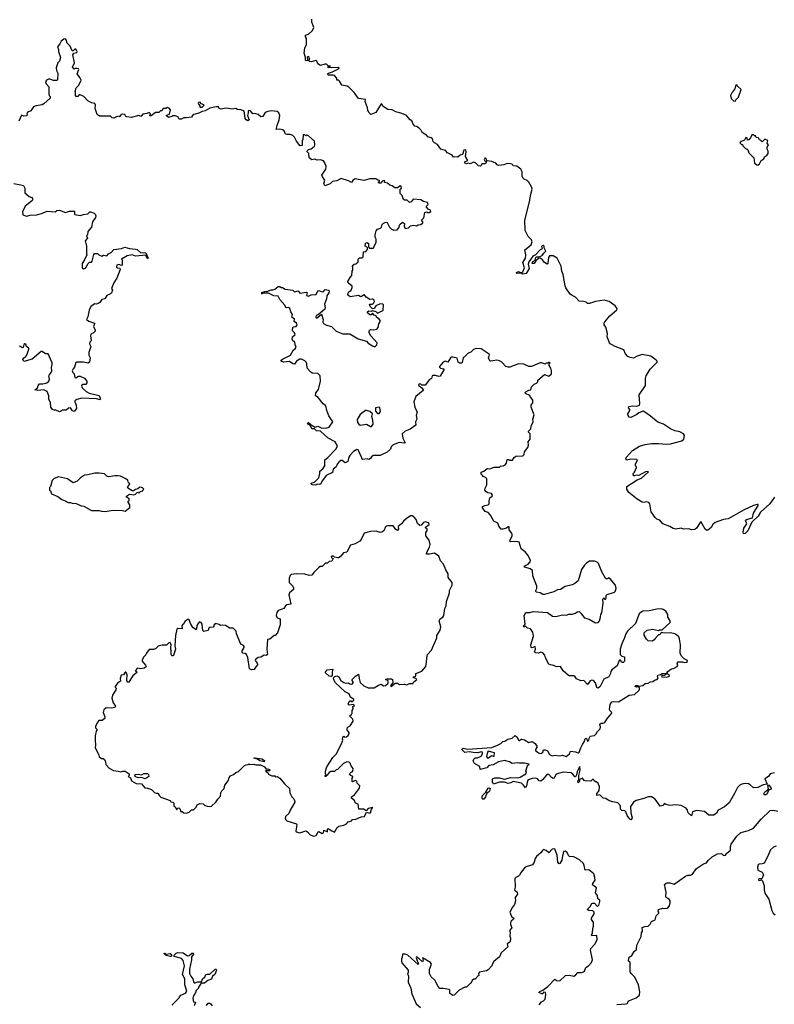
# Model space of a CAD drawing. Extents: x 2240384 to 2404287, y 351326 to 526670.
# Tile 82 of 256: x 2354625 to 2363354, y 371890 to 383272. Entities that reach past the tile are written whole.
import ezdxf

# ---------------------------------------------------------------- set-up
doc = ezdxf.new("R2010")
doc.units = 0

msp = doc.modelspace()

# ---------------------------------------------------------------- linework, layer by layer
at = {"layer": '0CON20XD'}
for points in [[(2360933, 380195), (2360912, 380325), (2360895, 380365), (2360887, 380425), (2360844, 380515), (2360795, 380544), (2360755, 380541), (2360741, 380525), (2360733, 380457), (2360725, 380448), (2360695, 380466), (2360669, 380499), (2360645, 380514), (2360625, 380510), (2360596, 380484), (2360577, 380455), (2360553, 380453), (2360561, 380479), (2360588, 380492), (2360597, 380523), (2360605, 380530), (2360635, 380530), (2360670, 380545), (2360687, 380575), (2360710, 380595), (2360690, 380635), (2360690, 380655), (2360682, 380662), (2360662, 380655), (2360670, 380625), (2360645, 380613), (2360588, 380552), (2360565, 380542), (2360513, 380475), (2360508, 380445), (2360517, 380395), (2360483, 380337), (2360445, 380329), (2360423, 380343), (2360375, 380338), (2360368, 380345), (2360371, 380349), (2360395, 380363), (2360418, 380348), (2360435, 380348), (2360444, 380356), (2360464, 380405), (2360446, 380465), (2360477, 380515), (2360478, 380555), (2360467, 380613), (2360541, 380669), (2360552, 380705), (2360545, 380728), (2360505, 380766), (2360472, 380835), (2360467, 380955), (2360524, 381165), (2360536, 381254), (2360552, 381315), (2360545, 381342), (2360513, 381395), (2360495, 381414), (2360460, 381430), (2360447, 381445), (2360439, 381465), (2360437, 381515), (2360421, 381545), (2360375, 381580), (2360335, 381582), (2360325, 381598), (2360305, 381608), (2360265, 381609), (2360226, 381594), (2360165, 381587), (2360148, 381595), (2360134, 381614), (2360085, 381633), (2360030, 381640), (2360025, 381660), (2360015, 381670), (2360005, 381670), (2359998, 381655), (2360005, 381640), (2360020, 381635), (2360018, 381615), (2360005, 381608), (2359970, 381605), (2359962, 381585), (2359955, 381581), (2359934, 381584), (2359898, 381618), (2359875, 381626), (2359835, 381608), (2359815, 381612), (2359795, 381608), (2359780, 381615), (2359772, 381625), (2359778, 381635), (2359810, 381645), (2359781, 381691), (2359790, 381745), (2359785, 381768), (2359762, 381765), (2359747, 381713), (2359720, 381705), (2359695, 381682), (2359685, 381688), (2359645, 381683), (2359626, 381706), (2359572, 381735), (2359551, 381761), (2359497, 381775), (2359459, 381829), (2359425, 381848), (2359408, 381865), (2359400, 381895), (2359385, 381907), (2359347, 381917), (2359335, 381932), (2359280, 381970), (2359265, 382000), (2359245, 382020), (2359217, 382037), (2359195, 382042), (2359178, 382065), (2359163, 382103), (2359142, 382115), (2359097, 382167), (2359033, 382193), (2358975, 382207), (2358935, 382229), (2358885, 382236), (2358830, 382270), (2358815, 382297), (2358805, 382298), (2358745, 382198), (2358688, 382178), (2358665, 382200), (2358652, 382225), (2358650, 382255), (2358623, 382325), (2358625, 382348), (2358545, 382363), (2358504, 382414), (2358495, 382430), (2358434, 382494), (2358415, 382504), (2358352, 382515), (2358325, 382562), (2358312, 382572), (2358292, 382572), (2358292, 382595), (2358265, 382628), (2358253, 382633), (2358195, 382633), (2358188, 382638), (2358186, 382645), (2358196, 382655), (2358245, 382669), (2358312, 382705), (2358322, 382715), (2358318, 382718), (2358195, 382714), (2358195, 382730), (2358220, 382735), (2358195, 382740), (2358175, 382760), (2358155, 382760), (2358105, 382742), (2358074, 382764), (2358062, 382792), (2358052, 382802), (2357997, 382787), (2357978, 382788), (2357970, 382795), (2357979, 382811), (2357979, 382825), (2357975, 382840), (2357965, 382848), (2357952, 382835), (2357958, 382802), (2357935, 382798), (2357930, 382805), (2357932, 382835), (2357916, 382885), (2357925, 382943), (2357944, 382985), (2357944, 383054), (2357932, 383075), (2357932, 383095), (2357965, 383107), (2358014, 383146), (2358027, 383183), (2358006, 383245), (2358003, 383277)], [(2358114, 378554), (2358165, 378551), (2358205, 378562), (2358248, 378625), (2358203, 378693), (2358178, 378755), (2358165, 378807), (2358135, 378833), (2358078, 378905), (2358048, 378925), (2358052, 378958), (2358082, 378998), (2358106, 379095), (2358100, 379155), (2358075, 379182), (2358008, 379188), (2357991, 379201), (2357950, 379245), (2357948, 379295), (2357938, 379315), (2357925, 379328), (2357885, 379348), (2357865, 379348), (2357828, 379325), (2357805, 379290), (2357783, 379293), (2357745, 379320), (2357675, 379312), (2357648, 379325), (2357648, 379335), (2357665, 379349), (2357756, 379395), (2357792, 379455), (2357813, 379467), (2357822, 379485), (2357810, 379515), (2357807, 379547), (2357785, 379560), (2357778, 379585), (2357780, 379605), (2357810, 379635), (2357804, 379654), (2357782, 379675), (2357780, 379695), (2357790, 379720), (2357825, 379727), (2357834, 379745), (2357826, 379766), (2357800, 379785), (2357805, 379810), (2357773, 379833), (2357780, 379865), (2357760, 379895), (2357752, 379932), (2357735, 379944), (2357715, 379943), (2357702, 379945), (2357691, 379971), (2357635, 380038), (2357616, 380076), (2357565, 380080), (2357505, 380111), (2357448, 380112), (2357432, 380108), (2357425, 380100), (2357425, 380120), (2357474, 380136), (2357485, 380132), (2357535, 380150), (2357555, 380150), (2357575, 380158), (2357615, 380187), (2357635, 380188), (2357648, 380178), (2357667, 380177), (2357695, 380158), (2357784, 380144), (2357805, 380128), (2357845, 380138), (2357865, 380110), (2357942, 380122), (2357950, 380115), (2357944, 380085), (2357965, 380076), (2357995, 380091), (2358046, 380094), (2358059, 380105), (2358073, 380137), (2358085, 380143), (2358125, 380127), (2358139, 380131), (2358158, 380152), (2358197, 380147), (2358207, 380137), (2358202, 380115), (2358178, 380082), (2358176, 380045), (2358152, 379985), (2358160, 379945), (2358156, 379925), (2358078, 379862), (2358055, 379853), (2358050, 379835), (2358055, 379826), (2358068, 379825), (2358115, 379868), (2358136, 379805), (2358133, 379775), (2358141, 379761), (2358175, 379742), (2358234, 379724), (2358244, 379714), (2358285, 379670), (2358365, 379641), (2358445, 379640), (2358542, 379585), (2358635, 379557), (2358655, 379533), (2358705, 379503), (2358735, 379492), (2358758, 379512), (2358760, 379535), (2358685, 379622), (2358669, 379655), (2358667, 379675), (2358685, 379690), (2358722, 379688), (2358758, 379695), (2358773, 379715), (2358779, 379755), (2358797, 379787), (2358786, 379806), (2358754, 379834), (2358748, 379848), (2358726, 379856), (2358705, 379878), (2358689, 379861), (2358675, 379862), (2358648, 379885), (2358648, 379895), (2358664, 379906), (2358695, 379902), (2358705, 379910), (2358745, 379900), (2358765, 379880), (2358820, 379905), (2358830, 379915), (2358834, 379975), (2358825, 379984), (2358795, 379986), (2358744, 379966), (2358726, 379934), (2358708, 379928), (2358678, 379955), (2358670, 379985), (2358703, 379983), (2358718, 379992), (2358730, 380015), (2358725, 380032), (2358705, 380040), (2358675, 380038), (2358633, 380065), (2358615, 380090), (2358602, 380088), (2358575, 380068), (2358565, 380072), (2358545, 380083), (2358447, 380067), (2358428, 380085), (2358420, 380095), (2358422, 380105), (2358432, 380125), (2358459, 380145), (2358473, 380175), (2358473, 380193), (2358430, 380225), (2358420, 380235), (2358420, 380245), (2358447, 380293), (2358468, 380315), (2358472, 380365), (2358480, 380375), (2358480, 380415), (2358473, 380427), (2358493, 380447), (2358515, 380450), (2358540, 380475), (2358540, 380505), (2358555, 380520), (2358585, 380520), (2358598, 380532), (2358602, 380588), (2358628, 380592), (2358650, 380615), (2358648, 380638), (2358620, 380655), (2358625, 380690), (2358645, 380698), (2358660, 380685), (2358660, 380645), (2358672, 380632), (2358715, 380630), (2358720, 380635), (2358720, 380645), (2358748, 380695), (2358748, 380735), (2358738, 380758), (2358738, 380785), (2358748, 380832), (2358765, 380852), (2358797, 380863), (2358810, 380875), (2358820, 380905), (2358835, 380920), (2358865, 380930), (2358877, 380927), (2358902, 380875), (2358925, 380852), (2358955, 380840), (2358990, 380845), (2359010, 380865), (2359022, 380905), (2359055, 380932), (2359077, 380917), (2359072, 380885), (2359085, 380860), (2359122, 380868), (2359145, 380890), (2359185, 380898), (2359215, 380888), (2359235, 380902), (2359266, 380904), (2359288, 380925), (2359287, 380937), (2359272, 380955), (2359299, 380981), (2359310, 381045), (2359335, 381050), (2359343, 381043), (2359363, 381043), (2359380, 381055), (2359379, 381069), (2359352, 381082), (2359330, 381105), (2359330, 381115), (2359352, 381135), (2359341, 381161), (2359295, 381172), (2359265, 381190), (2359175, 381198), (2359153, 381167), (2359135, 381158), (2359107, 381187), (2359075, 381188), (2359064, 381194), (2359050, 381240), (2359028, 381265), (2359028, 381312), (2359040, 381325), (2359038, 381348), (2359025, 381350), (2358995, 381330), (2358965, 381330), (2358935, 381350), (2358905, 381360), (2358881, 381381), (2358845, 381390), (2358848, 381405), (2358842, 381412), (2358820, 381405), (2358810, 381395), (2358808, 381382), (2358785, 381382), (2358770, 381395), (2358788, 381402), (2358788, 381415), (2358768, 381418), (2358745, 381432), (2358675, 381433), (2358605, 381413), (2358505, 381432), (2358480, 381415), (2358465, 381390), (2358430, 381410), (2358345, 381438), (2358295, 381411), (2358245, 381401), (2358215, 381374), (2358155, 381352), (2358142, 381375), (2358156, 381416), (2358127, 381455), (2358121, 381475), (2358168, 381545), (2358171, 381575), (2358155, 381618), (2358139, 381639), (2358105, 381653), (2358065, 381650), (2358035, 381662), (2358005, 381653), (2357972, 381675), (2357968, 381725), (2357950, 381745), (2357950, 381755), (2357965, 381770), (2357995, 381780), (2358035, 381810), (2358040, 381825), (2358037, 381867), (2357970, 381925), (2357945, 381938), (2357935, 381930), (2357925, 381940), (2357905, 381940), (2357900, 381885), (2357892, 381875), (2357892, 381818), (2357870, 381815), (2357828, 381868), (2357805, 381913), (2357784, 381934), (2357755, 381946), (2357714, 381944), (2357699, 381949), (2357686, 381986), (2357665, 382000), (2357635, 382006), (2357592, 382002), (2357602, 382048), (2357626, 382115), (2357633, 382165), (2357624, 382194), (2357605, 382210), (2357535, 382220), (2357495, 382212), (2357465, 382198), (2357436, 382154), (2357415, 382148), (2357385, 382177), (2357345, 382187), (2357323, 382183), (2357295, 382218), (2357275, 382222), (2357268, 382215), (2357270, 382195), (2357262, 382165), (2357278, 382115), (2357265, 382102), (2357245, 382113), (2357235, 382130), (2357226, 382195), (2357217, 382217), (2357185, 382232), (2357144, 382234), (2357125, 382247), (2357085, 382237), (2357015, 382250), (2356955, 382237), (2356931, 382245), (2356924, 382264), (2356900, 382265), (2356825, 382248), (2356771, 382219), (2356735, 382213), (2356697, 382193), (2356641, 382175), (2356626, 382165), (2356614, 382146), (2356555, 382137), (2356525, 382139), (2356495, 382123), (2356474, 382124), (2356464, 382134), (2356460, 382150), (2356425, 382160), (2356398, 382162), (2356385, 382152), (2356345, 382142), (2356320, 382165), (2356358, 382182), (2356369, 382229), (2356355, 382250), (2356335, 382257), (2356315, 382247), (2356284, 382246), (2356270, 382220), (2356255, 382217), (2356235, 382201), (2356195, 382198), (2356145, 382160), (2356132, 382162), (2356137, 382185), (2356125, 382199), (2356095, 382187), (2356048, 382182), (2356025, 382152), (2356005, 382163), (2355915, 382140), (2355865, 382149), (2355854, 382154), (2355841, 382175), (2355815, 382181), (2355801, 382175), (2355785, 382150), (2355777, 382157), (2355745, 382150), (2355713, 382133), (2355696, 382136), (2355675, 382156), (2355547, 382157), (2355520, 382175), (2355498, 382245), (2355502, 382285), (2355493, 382303), (2355455, 382312), (2355415, 382333), (2355368, 382385), (2355317, 382407), (2355310, 382405), (2355310, 382395), (2355297, 382383), (2355280, 382385), (2355270, 382395), (2355272, 382435), (2355268, 382445), (2355280, 382485), (2355309, 382515), (2355338, 382575), (2355322, 382605), (2355290, 382645), (2355310, 382695), (2355304, 382704), (2355285, 382709), (2355263, 382707), (2355255, 382700), (2355238, 382725), (2355258, 382775), (2355242, 382865), (2355253, 382887), (2355287, 382893), (2355290, 382905), (2355275, 382930), (2355265, 382932), (2355245, 382912), (2355231, 382911), (2355210, 382965), (2355173, 383003), (2355165, 383040), (2355155, 383050), (2355135, 383048), (2355104, 383026), (2355090, 382995), (2355062, 382958), (2355076, 382926), (2355076, 382905), (2355097, 382835), (2355087, 382793), (2355068, 382775), (2355048, 382715), (2355052, 382685), (2355068, 382655), (2355062, 382578), (2355055, 382570), (2355015, 382570), (2354975, 382584), (2354957, 382583), (2354935, 382573), (2354924, 382556), (2354930, 382530), (2354962, 382495), (2354963, 382415), (2354968, 382395), (2354977, 382385), (2354978, 382365), (2354905, 382298), (2354885, 382287), (2354815, 382278), (2354784, 382266), (2354755, 382218), (2354712, 382198), (2354710, 382185), (2354716, 382174)], [(2362905, 382330), (2362910, 382345), (2362938, 382375), (2362970, 382465), (2362930, 382505), (2362925, 382520), (2362910, 382515), (2362897, 382473), (2362880, 382455), (2362878, 382442), (2362863, 382427), (2362848, 382395), (2362855, 382360), (2362880, 382335), (2362905, 382330)], [(2356710, 382260), (2356735, 382261), (2356760, 382285), (2356722, 382302), (2356715, 382318), (2356692, 382315), (2356688, 382305), (2356710, 382275), (2356710, 382260)], [(2354716, 382174), (2354705, 382162), (2354675, 382158), (2354645, 382170), (2354615, 382100)], [(2363165, 381592), (2363183, 381607), (2363202, 381645), (2363232, 381665), (2363242, 381688), (2363266, 381704), (2363282, 381725), (2363282, 381752), (2363270, 381775), (2363272, 381798), (2363288, 381825), (2363270, 381845), (2363280, 381875), (2363245, 381890), (2363215, 381860), (2363195, 381880), (2363182, 381882), (2363170, 381905), (2363145, 381910), (2363138, 381928), (2363125, 381930), (2363115, 381940), (2363095, 381940), (2363080, 381905), (2363058, 381882), (2363045, 381880), (2363040, 381905), (2363025, 381910), (2363009, 381881), (2362970, 381865), (2362960, 381855), (2362960, 381845), (2362975, 381830), (2362985, 381830), (2362990, 381815), (2363025, 381780), (2363035, 381780), (2363048, 381768), (2363058, 381735), (2363118, 381675), (2363123, 381613), (2363153, 381593), (2363165, 381592)], [(2354558, 381378), (2354640, 381365), (2354668, 381355), (2354686, 381326), (2354685, 381270), (2354735, 381230), (2354765, 381218), (2354772, 381205), (2354772, 381188), (2354762, 381175), (2354688, 381115), (2354658, 381052), (2354662, 381015), (2354705, 381003), (2354745, 381012), (2354825, 381018), (2354877, 381033), (2354945, 381058), (2355035, 381052), (2355055, 381068), (2355085, 381070), (2355155, 381043), (2355202, 381058), (2355255, 381058), (2355260, 381055), (2355260, 381025), (2355265, 381020), (2355325, 381008), (2355365, 381022), (2355415, 381030), (2355435, 381050), (2355445, 381052), (2355487, 381037), (2355500, 381025), (2355508, 381005), (2355503, 380985), (2355467, 380935), (2355457, 380875), (2355412, 380825), (2355410, 380785), (2355400, 380775), (2355410, 380745), (2355383, 380715), (2355400, 380655), (2355398, 380565), (2355402, 380555), (2355377, 380495), (2355348, 380455), (2355350, 380405), (2355365, 380392), (2355385, 380400), (2355400, 380415), (2355415, 380450), (2355432, 380468), (2355455, 380470), (2355465, 380480), (2355483, 380557), (2355492, 380568), (2355525, 380570), (2355540, 380555), (2355575, 380538), (2355595, 380550), (2355635, 380542), (2355654, 380566), (2355685, 380582), (2355716, 380614), (2355805, 380627), (2355843, 380643), (2355895, 380626), (2355965, 380621), (2355984, 380614), (2356025, 380576), (2356055, 380582), (2356085, 380577), (2356110, 380515), (2356105, 380510), (2356095, 380520), (2356085, 380550), (2355965, 380538), (2355925, 380556), (2355867, 380543), (2355803, 380505), (2355810, 380495), (2355810, 380435), (2355805, 380430), (2355774, 380444), (2355751, 380435), (2355745, 380412), (2355755, 380402), (2355785, 380400), (2355788, 380385), (2355750, 380285), (2355715, 380230), (2355688, 380165), (2355698, 380145), (2355688, 380115), (2355675, 380102), (2355632, 380085), (2355610, 380045), (2355575, 380038), (2355553, 380005), (2355535, 379990), (2355515, 379983), (2355494, 379986), (2355475, 379977), (2355450, 379955), (2355428, 379915), (2355412, 379838), (2355400, 379805), (2355425, 379788), (2355490, 379765), (2355492, 379755), (2355480, 379725), (2355500, 379685), (2355499, 379671), (2355475, 379648), (2355460, 379645), (2355448, 379632), (2355444, 379616), (2355452, 379565), (2355450, 379555), (2355436, 379544), (2355434, 379526), (2355450, 379495), (2355426, 379424), (2355427, 379395), (2355440, 379365), (2355432, 379315), (2355415, 379302), (2355365, 379312), (2355285, 379313), (2355275, 379308), (2355259, 379255), (2355243, 379235), (2355232, 379215), (2355240, 379195), (2355257, 379177), (2355265, 379138), (2355275, 379133), (2355305, 379152), (2355325, 379152), (2355375, 379128), (2355402, 379095), (2355402, 379075), (2355390, 379055), (2355355, 379057), (2355343, 379047), (2355340, 379035), (2355347, 379015), (2355395, 378974), (2355428, 378955), (2355545, 378928), (2355562, 378885), (2355555, 378878), (2355515, 378889), (2355344, 378896), (2355285, 378882), (2355265, 378868), (2355262, 378855), (2355280, 378815), (2355283, 378777), (2355255, 378743), (2355235, 378750), (2355214, 378784), (2355189, 378781), (2355165, 378758), (2355121, 378759), (2355098, 378742), (2355085, 378739), (2355045, 378758), (2355025, 378758), (2355005, 378768), (2354987, 378795), (2354982, 378842), (2354963, 378885), (2354963, 378925), (2354942, 378975), (2354905, 378994), (2354835, 378986), (2354800, 378995), (2354833, 379017), (2354838, 379045), (2354855, 379063), (2354895, 379064), (2354940, 379075), (2354962, 379095), (2354970, 379115), (2354962, 379155), (2354967, 379163), (2354988, 379192), (2354996, 379214), (2354993, 379253), (2355003, 379285), (2355002, 379305), (2354955, 379410), (2354925, 379408), (2354885, 379438), (2354875, 379438), (2354771, 379349), (2354675, 379322), (2354662, 379345), (2354672, 379365), (2354695, 379380), (2354711, 379405), (2354732, 379465), (2354730, 379475), (2354706, 379496), (2354695, 379523), (2354685, 379526), (2354675, 379518), (2354665, 379482), (2354655, 379480), (2354636, 379496), (2354625, 379498)], [(2363355, 377751), (2363303, 377675), (2363195, 377579), (2363168, 377532), (2363093, 377465), (2363047, 377363), (2363015, 377334), (2362998, 377328), (2362994, 377344), (2363003, 377395), (2363037, 377445), (2363019, 377485), (2363032, 377495), (2363102, 377515), (2363112, 377568), (2363167, 377655), (2363167, 377667), (2363155, 377669), (2363112, 377655), (2363005, 377606), (2362819, 377501), (2362765, 377493), (2362669, 377461), (2362642, 377438), (2362625, 377401), (2362585, 377370), (2362575, 377368), (2362555, 377382), (2362505, 377470), (2362454, 377395), (2362435, 377380), (2362395, 377374), (2362365, 377386), (2362305, 377383), (2362275, 377396), (2362215, 377384), (2362185, 377390), (2362145, 377414), (2362065, 377444), (2362028, 377488), (2361995, 377498), (2361975, 377516), (2361930, 377585), (2361913, 377675), (2361901, 377691), (2361875, 377700), (2361845, 377691), (2361826, 377694), (2361769, 377729), (2361672, 377805), (2361647, 377845), (2361650, 377875), (2361766, 377955), (2361816, 377974), (2361900, 378045), (2361885, 378050), (2361865, 378046), (2361785, 378004), (2361755, 378008), (2361735, 377998), (2361725, 378000), (2361720, 378025), (2361738, 378042), (2361760, 378095), (2361760, 378105), (2361750, 378115), (2361750, 378135), (2361770, 378185), (2361765, 378190), (2361695, 378192), (2361645, 378182), (2361638, 378195), (2361643, 378215), (2361715, 378291), (2361795, 378343), (2361859, 378361), (2361932, 378372), (2362015, 378374), (2362105, 378364), (2362155, 378368), (2362285, 378405), (2362308, 378425), (2362315, 378465), (2362303, 378485), (2362263, 378507), (2362205, 378519), (2362152, 378542), (2362073, 378595), (2362005, 378620), (2361904, 378705), (2361838, 378745), (2361785, 378727), (2361762, 378708), (2361695, 378672), (2361676, 378676), (2361664, 378695), (2361660, 378715), (2361682, 378755), (2361682, 378765), (2361669, 378785), (2361671, 378799), (2361712, 378808), (2361765, 378804), (2361793, 378817), (2361798, 378835), (2361792, 378935), (2361864, 379045), (2361864, 379125), (2361873, 379155), (2361918, 379232), (2361998, 379315), (2361997, 379325), (2361988, 379335), (2361925, 379382), (2361825, 379401), (2361766, 379384), (2361725, 379361), (2361686, 379366), (2361658, 379378), (2361631, 379411), (2361615, 379455), (2361515, 379493), (2361455, 379525), (2361446, 379535), (2361421, 379605), (2361423, 379645), (2361407, 379717), (2361385, 379744), (2361383, 379755), (2361395, 379779), (2361451, 379849), (2361533, 379917), (2361538, 379935), (2361515, 379965), (2361445, 380014), (2361385, 380030), (2361285, 380013), (2361215, 379990), (2361195, 379993), (2361176, 380006), (2361145, 380015), (2361095, 380020), (2361056, 380066), (2361014, 380084), (2360991, 380101), (2360941, 380171), (2360933, 380195)], [(2361115, 374853), (2361135, 374895), (2361156, 374924), (2361165, 374959), (2361175, 374966), (2361185, 374960), (2361195, 374930), (2361210, 374945), (2361216, 374975), (2361225, 374989), (2361275, 374997), (2361293, 375015), (2361309, 375045), (2361341, 375075), (2361344, 375094), (2361335, 375130), (2361351, 375139), (2361375, 375139), (2361394, 375146), (2361415, 375188), (2361470, 375250), (2361474, 375265), (2361450, 375285), (2361447, 375303), (2361454, 375356), (2361474, 375386), (2361495, 375391), (2361552, 375388), (2361675, 375462), (2361738, 375472), (2361789, 375521), (2361796, 375535), (2361795, 375550), (2361785, 375560), (2361765, 375557), (2361742, 375565), (2361752, 375575), (2361770, 375575), (2361785, 375567), (2361835, 375576), (2361862, 375598), (2361895, 375602), (2361921, 375619), (2361948, 375622), (2361975, 375640), (2361998, 375645), (2362012, 375665), (2362001, 375681), (2362008, 375695), (2362037, 375703), (2362055, 375716), (2362110, 375720), (2362122, 375738), (2362156, 375764), (2362195, 375774), (2362230, 375795), (2362237, 375805), (2362232, 375835), (2362242, 375848), (2362292, 375848), (2362315, 375840), (2362345, 375844), (2362350, 375865), (2362310, 375885), (2362285, 375910), (2362266, 375946), (2362268, 376045), (2362259, 376115), (2362248, 376138), (2362228, 376158), (2362205, 376172), (2362153, 376183), (2362085, 376182), (2362045, 376190), (2362040, 376175), (2362025, 376160), (2362015, 376160), (2361975, 376120), (2361966, 376104), (2361945, 376088), (2361895, 376090), (2361875, 376110), (2361848, 376158), (2361848, 376185), (2361885, 376217), (2361945, 376227), (2362015, 376210), (2362025, 376220), (2362055, 376220), (2362148, 376305), (2362148, 376325), (2362122, 376365), (2362122, 376395), (2362100, 376435), (2362070, 376455), (2362045, 376460), (2361995, 376458), (2361905, 376438), (2361835, 376434), (2361812, 376425), (2361790, 376405), (2361747, 376293), (2361655, 376202), (2361636, 376174), (2361623, 376125), (2361600, 376085), (2361587, 376045), (2361572, 375995), (2361570, 375935), (2361590, 375915), (2361620, 375905), (2361620, 375855), (2361612, 375848), (2361605, 375840), (2361592, 375842), (2361575, 375868), (2361565, 375868), (2361554, 375856), (2361535, 375802), (2361473, 375755), (2361463, 375737), (2361460, 375715), (2361438, 375675), (2361381, 375649), (2361338, 375565), (2361315, 375543), (2361302, 375552), (2361285, 375608), (2361262, 375632), (2361245, 375637), (2361225, 375630), (2361195, 375588), (2361155, 375628), (2361145, 375632), (2361115, 375628), (2361065, 375652), (2361052, 375675), (2361035, 375688), (2360985, 375688), (2360975, 375692), (2360910, 375745), (2360880, 375795), (2360835, 375792), (2360805, 375808), (2360765, 375813), (2360745, 375822), (2360707, 375895), (2360700, 375925), (2360677, 375955), (2360655, 375962), (2360625, 375948), (2360592, 375952), (2360580, 375965), (2360593, 375995), (2360586, 376026), (2360555, 376010), (2360542, 376015), (2360538, 376045), (2360568, 376145), (2360562, 376192), (2360535, 376230), (2360498, 376238), (2360475, 376260), (2360465, 376252), (2360454, 376255), (2360455, 376268), (2360472, 376285), (2360462, 376385), (2360481, 376419), (2360525, 376420), (2360565, 376432), (2360621, 376429), (2360729, 376419), (2360788, 376378), (2360825, 376372), (2360905, 376392), (2360945, 376388), (2360978, 376402), (2361015, 376400), (2361055, 376412), (2361075, 376428), (2361095, 376430), (2361119, 376409), (2361134, 376384), (2361159, 376359), (2361214, 376344), (2361285, 376299), (2361317, 376303), (2361332, 376325), (2361344, 376365), (2361346, 376395), (2361360, 376415), (2361374, 376526), (2361372, 376575), (2361385, 376590), (2361390, 376575), (2361400, 376570), (2361408, 376585), (2361408, 376615), (2361422, 376628), (2361505, 376654), (2361515, 376662), (2361526, 376695), (2361516, 376736), (2361457, 376807), (2361435, 376820), (2361425, 376810), (2361405, 376810), (2361359, 376889), (2361322, 376985), (2361305, 377002), (2361275, 377012), (2361218, 377012), (2361185, 376992), (2361158, 376965), (2361122, 376915), (2361084, 376786), (2361045, 376753), (2361015, 376738), (2360935, 376720), (2360880, 376685), (2360845, 376680), (2360805, 376660), (2360695, 376626), (2360675, 376629), (2360645, 376648), (2360605, 376656), (2360594, 376664), (2360594, 376675), (2360606, 376695), (2360608, 376725), (2360560, 376845), (2360558, 376905), (2360530, 376925), (2360470, 376945), (2360460, 376955), (2360505, 376979), (2360530, 377005), (2360532, 377025), (2360503, 377083), (2360472, 377122), (2360426, 377155), (2360402, 377232), (2360375, 377241), (2360300, 377235), (2360298, 377255), (2360320, 377305), (2360320, 377325), (2360315, 377342), (2360288, 377375), (2360288, 377408), (2360275, 377410), (2360256, 377394), (2360215, 377381), (2360195, 377382), (2360166, 377416), (2360155, 377452), (2360110, 377475), (2360072, 377545), (2360046, 377576), (2360008, 377588), (2359978, 377628), (2359976, 377635), (2359984, 377645), (2360005, 377658), (2360045, 377666), (2360054, 377675), (2360054, 377706), (2360063, 377745), (2360092, 377765), (2360096, 377775), (2360084, 377795), (2360042, 377802), (2360020, 377815), (2360007, 377835), (2360008, 377855), (2360030, 377895), (2360030, 377965), (2360015, 377980), (2359985, 377990), (2359980, 378005), (2359965, 378020), (2359965, 378040), (2359995, 378052), (2360016, 378074), (2360035, 378084), (2360065, 378082), (2360115, 378100), (2360175, 378100), (2360185, 378110), (2360217, 378113), (2360240, 378125), (2360256, 378144), (2360265, 378188), (2360285, 378190), (2360295, 378182), (2360325, 378180), (2360345, 378210), (2360365, 378228), (2360445, 378232), (2360460, 378245), (2360463, 378277), (2360502, 378328), (2360510, 378355), (2360508, 378392), (2360530, 378425), (2360530, 378485), (2360510, 378505), (2360510, 378515), (2360537, 378543), (2360542, 378575), (2360566, 378624), (2360562, 378655), (2360577, 378705), (2360542, 378795), (2360543, 378817), (2360560, 378845), (2360560, 378875), (2360530, 378915), (2360528, 378928), (2360475, 378950), (2360473, 378967), (2360515, 378988), (2360538, 378992), (2360545, 379030), (2360575, 379060), (2360605, 379070), (2360620, 379085), (2360620, 379105), (2360695, 379170), (2360745, 379152), (2360775, 379180), (2360778, 379215), (2360770, 379245), (2360750, 379275), (2360750, 379295), (2360760, 379305), (2360755, 379310), (2360745, 379310), (2360735, 379300), (2360715, 379300), (2360705, 379290), (2360666, 379306), (2360645, 379307), (2360545, 379263), (2360515, 379263), (2360455, 379291), (2360396, 379294), (2360296, 379254), (2360274, 379254), (2360250, 379265), (2360203, 379315), (2360175, 379330), (2360145, 379336), (2360075, 379326), (2360065, 379330), (2360049, 379365), (2360060, 379395), (2360055, 379405), (2359965, 379467), (2359907, 379473), (2359875, 379460), (2359845, 379430), (2359812, 379418), (2359765, 379373), (2359756, 379364), (2359745, 379310), (2359735, 379302), (2359715, 379302), (2359698, 379315), (2359685, 379358), (2359635, 379372), (2359618, 379372), (2359607, 379363), (2359577, 379313), (2359545, 379326), (2359522, 379315), (2359482, 379265), (2359482, 379255), (2359492, 379245), (2359530, 379235), (2359532, 379225), (2359488, 379152), (2359475, 379146), (2359435, 379160), (2359405, 379161), (2359396, 379154), (2359390, 379125), (2359365, 379112), (2359315, 379046), (2359278, 379048), (2359265, 379059), (2359245, 379062), (2359240, 379045), (2359272, 379022), (2359293, 378995), (2359293, 378985), (2359206, 378915), (2359186, 378855), (2359195, 378793), (2359224, 378735), (2359213, 378695), (2359218, 378655), (2359204, 378625), (2359206, 378585), (2359141, 378539), (2359085, 378516), (2359048, 378485), (2359056, 378435), (2359085, 378380), (2359074, 378376), (2359015, 378384), (2358945, 378358), (2358924, 378335), (2358913, 378307), (2358875, 378273), (2358796, 378234), (2358715, 378233), (2358695, 378218), (2358685, 378198), (2358665, 378190), (2358645, 378197), (2358595, 378187), (2358585, 378192), (2358581, 378215), (2358540, 378300), (2358525, 378302), (2358485, 378279), (2358444, 378235), (2358431, 378215), (2358420, 378165), (2358391, 378151), (2358355, 378177), (2358340, 378175), (2358315, 378157), (2358296, 378135), (2358287, 378103), (2358253, 378077), (2358243, 378037), (2358169, 378005), (2358127, 377945), (2358105, 377902), (2358095, 377898), (2358075, 377902), (2358045, 377890), (2358010, 377895), (2357998, 377905), (2357998, 377915), (2358034, 377926), (2358084, 377976), (2358098, 378025), (2358098, 378055), (2358131, 378079), (2358154, 378115), (2358155, 378185), (2358188, 378212), (2358285, 378312), (2358302, 378345), (2358275, 378391), (2358193, 378433), (2358106, 378516), (2358060, 378520), (2358035, 378543), (2358005, 378544), (2357984, 378584), (2357958, 378595), (2357955, 378610), (2357965, 378617), (2357997, 378587), (2358043, 378563), (2358075, 378572), (2358114, 378554)], [(2358695, 378570), (2358713, 378595), (2358711, 378641), (2358700, 378685), (2358707, 378717), (2358674, 378744), (2358635, 378756), (2358625, 378753), (2358565, 378708), (2358528, 378652), (2358532, 378615), (2358548, 378595), (2358565, 378586), (2358636, 378596), (2358685, 378570), (2358695, 378570)], [(2358765, 378720), (2358785, 378721), (2358798, 378742), (2358792, 378785), (2358785, 378792), (2358740, 378785), (2358740, 378745), (2358765, 378720)], [(2355615, 377587), (2355705, 377602), (2355815, 377600), (2355845, 377592), (2355900, 377635), (2355900, 377665), (2355880, 377695), (2355880, 377705), (2355890, 377715), (2355890, 377735), (2355862, 377752), (2355860, 377765), (2355895, 377787), (2355945, 377780), (2355964, 377786), (2355985, 377808), (2355995, 377810), (2356005, 377800), (2356022, 377818), (2356050, 377825), (2356050, 377835), (2356060, 377845), (2356045, 377860), (2356015, 377870), (2355992, 377848), (2355965, 377843), (2355940, 377825), (2355925, 377827), (2355878, 377855), (2355872, 377865), (2355900, 377905), (2355880, 377925), (2355875, 377950), (2355845, 377970), (2355790, 377995), (2355765, 378000), (2355725, 378000), (2355655, 377989), (2355634, 377994), (2355605, 378022), (2355545, 378032), (2355495, 378030), (2355415, 378010), (2355375, 378007), (2355328, 377975), (2355291, 377939), (2355245, 377918), (2355180, 377965), (2355075, 377988), (2355023, 377967), (2355002, 377945), (2354980, 377875), (2354970, 377865), (2354970, 377835), (2354980, 377825), (2354992, 377792), (2355065, 377760), (2355114, 377724), (2355152, 377712), (2355185, 377692), (2355215, 377692), (2355234, 377684), (2355279, 377679), (2355335, 377652), (2355367, 377647), (2355455, 377598), (2355545, 377600), (2355571, 377591), (2355615, 377587)], [(2358025, 373833), (2358055, 373842), (2358077, 373883), (2358085, 373887), (2358125, 373866), (2358138, 373872), (2358145, 373902), (2358186, 373884), (2358187, 373915), (2358195, 373923), (2358235, 373894), (2358265, 373880), (2358298, 373935), (2358315, 373950), (2358375, 373962), (2358405, 373978), (2358425, 373998), (2358465, 374010), (2358475, 374028), (2358515, 374030), (2358575, 374057), (2358615, 374063), (2358635, 374110), (2358662, 374102), (2358685, 374102), (2358696, 374144), (2358710, 374165), (2358658, 374152), (2358635, 374130), (2358625, 374130), (2358605, 374147), (2358550, 374145), (2358540, 374205), (2358510, 374215), (2358500, 374245), (2358463, 374273), (2358465, 374290), (2358498, 374312), (2358555, 374390), (2358560, 374415), (2358530, 374445), (2358525, 374470), (2358505, 374478), (2358475, 374460), (2358470, 374465), (2358470, 374505), (2358480, 374515), (2358480, 374525), (2358454, 374534), (2358442, 374555), (2358460, 374575), (2358480, 374585), (2358482, 374615), (2358458, 374645), (2358447, 374677), (2358435, 374690), (2358408, 374692), (2358370, 374675), (2358300, 374605), (2358285, 374600), (2358267, 374583), (2358225, 374580), (2358205, 374568), (2358182, 374538), (2358167, 374523), (2358160, 374525), (2358160, 374535), (2358170, 374545), (2358163, 374553), (2358162, 374585), (2358180, 374635), (2358246, 374744), (2358291, 374785), (2358355, 374920), (2358362, 374945), (2358358, 374955), (2358362, 374975), (2358375, 374990), (2358385, 374980), (2358405, 374983), (2358425, 374996), (2358438, 375015), (2358438, 375028), (2358414, 375064), (2358413, 375085), (2358420, 375095), (2358449, 375111), (2358482, 375165), (2358480, 375185), (2358440, 375225), (2358465, 375242), (2358472, 375255), (2358470, 375285), (2358482, 375305), (2358478, 375332), (2358498, 375345), (2358485, 375357), (2358435, 375350), (2358425, 375360), (2358435, 375390), (2358445, 375397), (2358455, 375397), (2358465, 375388), (2358475, 375390), (2358492, 375405), (2358490, 375415), (2358452, 375442), (2358438, 375478), (2358392, 375502), (2358278, 375608), (2358260, 375640), (2358256, 375664), (2358269, 375681), (2358295, 375689), (2358317, 375677), (2358339, 375635), (2358375, 375610), (2358395, 375603), (2358425, 375608), (2358445, 375594), (2358465, 375590), (2358476, 375594), (2358483, 375605), (2358483, 375615), (2358470, 375635), (2358472, 375645), (2358510, 375685), (2358546, 375706), (2358551, 375655), (2358565, 375612), (2358605, 375572), (2358658, 375548), (2358725, 375550), (2358775, 375580), (2358805, 375589), (2358833, 375573), (2358855, 375576), (2358888, 375602), (2358888, 375628), (2358858, 375645), (2358876, 375654), (2358925, 375652), (2358939, 375645), (2358942, 375608), (2358914, 375576), (2358924, 375564), (2358968, 375602), (2358995, 375602), (2359018, 375588), (2359075, 375592), (2359105, 375583), (2359135, 375598), (2359175, 375600), (2359182, 375615), (2359218, 375645), (2359208, 375658), (2359178, 375665), (2359184, 375676), (2359208, 375682), (2359206, 375715), (2359278, 375742), (2359323, 375795), (2359332, 375845), (2359333, 375893), (2359343, 375935), (2359388, 375985), (2359452, 376125), (2359452, 376155), (2359488, 376215), (2359496, 376254), (2359476, 376325), (2359490, 376345), (2359518, 376365), (2359530, 376385), (2359544, 376466), (2359558, 376495), (2359564, 376546), (2359598, 376645), (2359598, 376675), (2359628, 376735), (2359629, 376765), (2359582, 376825), (2359582, 376865), (2359554, 376914), (2359527, 376977), (2359492, 377015), (2359472, 377072), (2359425, 377106), (2359365, 377093), (2359332, 377095), (2359334, 377115), (2359366, 377175), (2359372, 377205), (2359363, 377255), (2359324, 377305), (2359323, 377345), (2359338, 377365), (2359338, 377385), (2359324, 377394), (2359320, 377405), (2359360, 377435), (2359358, 377455), (2359314, 377466), (2359295, 377458), (2359271, 377429), (2359255, 377427), (2359225, 377447), (2359210, 377495), (2359186, 377526), (2359167, 377537), (2359145, 377538), (2359095, 377502), (2359064, 377476), (2359042, 377445), (2359002, 377415), (2359006, 377385), (2358995, 377369), (2358977, 377377), (2358945, 377422), (2358885, 377423), (2358865, 377418), (2358855, 377408), (2358838, 377362), (2358815, 377347), (2358795, 377344), (2358749, 377361), (2358684, 377356), (2358610, 377335), (2358577, 377263), (2358560, 377245), (2358505, 377212), (2358452, 377198), (2358410, 377115), (2358372, 377108), (2358339, 377071), (2358315, 377052), (2358305, 377050), (2358268, 377058), (2358255, 377070), (2358235, 377070), (2358230, 377065), (2358232, 377052), (2358250, 377045), (2358236, 377014), (2358205, 377010), (2358185, 376990), (2358162, 376988), (2358125, 376950), (2358105, 376950), (2358085, 376938), (2358027, 376883), (2358005, 376852), (2357975, 376849), (2357924, 376864), (2357826, 376866), (2357765, 376857), (2357755, 376848), (2357742, 376818), (2357744, 376765), (2357785, 376723), (2357794, 376705), (2357791, 376685), (2357745, 376647), (2357737, 376625), (2357760, 376515), (2357715, 376507), (2357700, 376495), (2357682, 376465), (2357615, 376442), (2357599, 376421), (2357592, 376385), (2357605, 376358), (2357637, 376345), (2357640, 376275), (2357608, 376185), (2357580, 376155), (2357568, 376152), (2357517, 376113), (2357493, 376107), (2357483, 375995), (2357490, 375935), (2357477, 375923), (2357455, 375927), (2357415, 375903), (2357382, 375898), (2357352, 375875), (2357348, 375865), (2357372, 375835), (2357377, 375815), (2357355, 375792), (2357339, 375761), (2357305, 375758), (2357285, 375770), (2357265, 375900), (2357249, 375935), (2357235, 375947), (2357205, 375950), (2357198, 375958), (2357200, 375975), (2357222, 376015), (2357222, 376025), (2357215, 376038), (2357182, 376055), (2357133, 376173), (2357130, 376205), (2357095, 376240), (2357055, 376240), (2357005, 376268), (2356975, 376272), (2356948, 376268), (2356932, 376282), (2356885, 376292), (2356868, 376265), (2356870, 376255), (2356865, 376250), (2356823, 376247), (2356813, 376237), (2356805, 376210), (2356755, 376200), (2356743, 376213), (2356736, 376285), (2356725, 376302), (2356705, 376310), (2356685, 376288), (2356675, 376270), (2356672, 376228), (2356665, 376220), (2356627, 376247), (2356604, 376284), (2356587, 376335), (2356575, 376342), (2356541, 376319), (2356528, 376305), (2356525, 376290), (2356508, 376275), (2356502, 376265), (2356505, 376230), (2356456, 376234), (2356442, 376225), (2356427, 376155), (2356421, 376035), (2356429, 375995), (2356406, 375924), (2356395, 375918), (2356385, 375920), (2356376, 375935), (2356379, 375965), (2356372, 376015), (2356376, 376045), (2356365, 376072), (2356351, 376069), (2356325, 376040), (2356275, 376040), (2356228, 376032), (2356200, 376005), (2356177, 375993), (2356125, 375990), (2356092, 375948), (2356085, 375930), (2356057, 375903), (2356041, 375869), (2356043, 375855), (2356081, 375811), (2356088, 375795), (2356083, 375787), (2356065, 375777), (2356025, 375768), (2355990, 375775), (2355960, 375745), (2355978, 375738), (2355980, 375725), (2355934, 375686), (2355885, 375610), (2355872, 375615), (2355863, 375635), (2355867, 375703), (2355855, 375730), (2355845, 375730), (2355825, 375700), (2355800, 375695), (2355788, 375655), (2355790, 375625), (2355757, 375603), (2355730, 375565), (2355730, 375555), (2355740, 375545), (2355738, 375525), (2355700, 375465), (2355691, 375429), (2355708, 375375), (2355732, 375335), (2355725, 375323), (2355688, 375312), (2355625, 375317), (2355600, 375295), (2355593, 375265), (2355612, 375215), (2355610, 375195), (2355578, 375172), (2355541, 375169), (2355528, 375155), (2355502, 375105), (2355502, 375085), (2355520, 375065), (2355511, 375049), (2355500, 374995), (2355497, 374945), (2355502, 374885), (2355498, 374855), (2355540, 374775), (2355545, 374750), (2355573, 374733), (2355592, 374732), (2355605, 374720), (2355618, 374695), (2355623, 374663), (2355661, 374621), (2355712, 374592), (2355765, 374587), (2355795, 374577), (2355817, 374587), (2355844, 374584), (2355890, 374555), (2355890, 374535), (2355880, 374525), (2355908, 374508), (2355920, 374475), (2355973, 374443), (2356035, 374440), (2356073, 374393), (2356105, 374390), (2356152, 374372), (2356185, 374340), (2356205, 374330), (2356225, 374330), (2356241, 374301), (2356260, 374285), (2356367, 374247), (2356372, 374232), (2356395, 374228), (2356410, 374215), (2356410, 374185), (2356428, 374168), (2356430, 374155), (2356445, 374140), (2356452, 374158), (2356465, 374160), (2356480, 374145), (2356485, 374120), (2356505, 374120), (2356523, 374103), (2356555, 374100), (2356585, 374110), (2356612, 374138), (2356635, 374140), (2356665, 374170), (2356680, 374195), (2356708, 374212), (2356747, 374207), (2356763, 374193), (2356795, 374182), (2356825, 374178), (2356845, 374182), (2356893, 374227), (2356919, 374261)], [(2358225, 375679), (2358205, 375683), (2358158, 375725), (2358183, 375757), (2358248, 375765), (2358239, 375735), (2358240, 375695), (2358235, 375684), (2358225, 375679)], [(2362105, 375672), (2362140, 375685), (2362138, 375698), (2362115, 375710), (2362102, 375708), (2362085, 375690), (2362055, 375690), (2362050, 375685), (2362054, 375674), (2362105, 375672)], [(2363355, 374566), (2363306, 374554), (2363285, 374524), (2363244, 374495), (2363270, 374435), (2363225, 374426), (2363165, 374397), (2363115, 374392), (2363075, 374428), (2363055, 374437), (2363015, 374442), (2362980, 374435), (2362955, 374422), (2362928, 374395), (2362894, 374326), (2362832, 374218), (2362777, 374173), (2362706, 374134), (2362685, 374098), (2362653, 374077), (2362595, 374078), (2362545, 374120), (2362455, 374132), (2362408, 374115), (2362395, 374070), (2362359, 374105), (2362351, 374135), (2362336, 374156), (2362275, 374188), (2362215, 374197), (2362145, 374187), (2362098, 374198), (2362085, 374210), (2362065, 374190), (2362035, 374182), (2361975, 374263), (2361935, 374287), (2361895, 374290), (2361845, 374270), (2361755, 374248), (2361724, 374226), (2361708, 374205), (2361692, 374175), (2361693, 374105), (2361708, 374045), (2361703, 374027), (2361695, 374023), (2361682, 374032), (2361653, 374073), (2361635, 374116), (2361625, 374126), (2361592, 374132), (2361576, 374145), (2361573, 374185), (2361545, 374218), (2361485, 374232), (2361445, 374242), (2361405, 374268), (2361375, 374272), (2361335, 374312), (2361302, 374302), (2361302, 374325), (2361327, 374363), (2361332, 374405), (2361316, 374446), (2361295, 374460), (2361285, 374460), (2361270, 374475), (2361268, 374488), (2361252, 374488), (2361232, 374468), (2361165, 374473), (2361155, 374478), (2361135, 374503), (2361101, 374489), (2361099, 374465), (2361085, 374451), (2361083, 374475), (2361094, 374486), (2361091, 374535), (2361107, 374595), (2361105, 374640), (2361075, 374583), (2361067, 374543), (2361055, 374521), (2361045, 374520), (2361025, 374552), (2361006, 374566), (2360915, 374573), (2360855, 374560), (2360825, 374547), (2360806, 374504), (2360795, 374500), (2360775, 374512), (2360745, 374548), (2360725, 374551), (2360675, 374487), (2360655, 374471), (2360635, 374473), (2360616, 374496), (2360594, 374504), (2360555, 374502), (2360507, 374485), (2360498, 374475), (2360488, 374415), (2360475, 374393), (2360454, 374425), (2360428, 374448), (2360335, 374464), (2360305, 374449), (2360275, 374444), (2360235, 374457), (2360175, 374459), (2360105, 374433), (2360095, 374460), (2360096, 374495), (2360123, 374507), (2360175, 374508), (2360235, 374493), (2360305, 374512), (2360385, 374510), (2360415, 374516), (2360478, 374555), (2360488, 374575), (2360480, 374585), (2360494, 374636), (2360500, 374650), (2360520, 374665), (2360465, 374679), (2360405, 374678), (2360385, 374683), (2360322, 374672), (2360292, 374692), (2360233, 374707), (2360165, 374694), (2360103, 374657), (2360050, 374650), (2360030, 374625), (2359953, 374603), (2359949, 374639), (2359888, 374675), (2359870, 374705), (2359878, 374725), (2359895, 374740), (2359922, 374738), (2359965, 374758), (2359980, 374785), (2359980, 374805), (2359965, 374809), (2359925, 374796), (2359870, 374800), (2359825, 374807), (2359775, 374801), (2359741, 374835), (2359743, 374845), (2359755, 374851), (2359805, 374838), (2360085, 374860), (2360152, 374885), (2360190, 374905), (2360212, 374928), (2360237, 374933), (2360273, 374957), (2360320, 374965), (2360355, 374998), (2360375, 374983), (2360398, 374938), (2360405, 374938), (2360424, 374956), (2360435, 374956), (2360465, 374947), (2360515, 374918), (2360555, 374927), (2360586, 374906), (2360610, 374865), (2360592, 374835), (2360592, 374825), (2360625, 374796), (2360645, 374791), (2360660, 374795), (2360678, 374805), (2360685, 374830), (2360705, 374832), (2360732, 374822), (2360755, 374779), (2360785, 374762), (2360815, 374770), (2360875, 374761), (2360905, 374769), (2360945, 374756), (2360984, 374786), (2360995, 374817), (2361055, 374809), (2361085, 374796), (2361095, 374803), (2361115, 374853)], [(2357455, 374694), (2357404, 374704), (2357375, 374724), (2357333, 374735), (2357345, 374741), (2357427, 374727), (2357458, 374708), (2357455, 374694)], [(2360045, 374734), (2360083, 374767), (2360105, 374758), (2360115, 374760), (2360118, 374798), (2360044, 374815), (2360035, 374805), (2360026, 374755), (2360032, 374742), (2360045, 374734)], [(2356919, 374261), (2356950, 374295), (2356952, 374335), (2356963, 374357), (2356990, 374385), (2357000, 374425), (2357037, 374473), (2357048, 374512), (2357065, 374530), (2357100, 374545), (2357125, 374570), (2357155, 374580), (2357225, 374650), (2357245, 374660), (2357267, 374663), (2357275, 374670), (2357285, 374662), (2357335, 374668), (2357358, 374658), (2357410, 374660), (2357456, 374636), (2357475, 374610), (2357495, 374614), (2357515, 374605), (2357522, 374595), (2357515, 374588), (2357470, 374590), (2357480, 374575), (2357495, 374570), (2357505, 374552), (2357543, 374533), (2357575, 374530), (2357585, 374520), (2357605, 374522), (2357635, 374503), (2357688, 374438), (2357746, 374385), (2357752, 374335), (2357775, 374290), (2357797, 374267), (2357806, 374246), (2357808, 374225), (2357754, 374136), (2357738, 374095), (2357700, 374060), (2357696, 374035), (2357703, 374023), (2357715, 374011), (2357826, 373976), (2357832, 373965), (2357818, 373895), (2357825, 373882), (2357865, 373873), (2357935, 373894), (2357954, 373884), (2357985, 373848), (2358016, 373836), (2358025, 373833)], [(2356075, 374497), (2356035, 374513), (2355995, 374510), (2355960, 374525), (2355958, 374542), (2355965, 374548), (2355995, 374550), (2356035, 374542), (2356065, 374557), (2356105, 374557), (2356117, 374545), (2356118, 374525), (2356085, 374500), (2356075, 374497)], [(2359983, 374263), (2359975, 374270), (2359973, 374285), (2359979, 374305), (2360019, 374341), (2360043, 374387), (2360055, 374394), (2360066, 374385), (2360060, 374355), (2360049, 374341), (2360028, 374332), (2360015, 374288), (2359995, 374263), (2359983, 374263)], [(2363255, 374313), (2363235, 374313), (2363233, 374325), (2363244, 374346), (2363280, 374370), (2363288, 374382), (2363280, 374425), (2363285, 374428), (2363315, 374397), (2363316, 374385), (2363308, 374375), (2363290, 374370), (2363277, 374335), (2363265, 374318), (2363255, 374313)], [(2361533, 371887), (2361640, 371895), (2361660, 371905), (2361662, 371925), (2361678, 371935), (2361757, 371963), (2361794, 371995), (2361800, 372035), (2361784, 372114), (2361741, 372205), (2361698, 372245), (2361688, 372265), (2361688, 372365), (2361686, 372376), (2361667, 372387), (2361672, 372425), (2361681, 372439), (2361705, 372455), (2361731, 372499), (2361761, 372525), (2361763, 372575), (2361812, 372675), (2361819, 372715), (2361829, 372735), (2361824, 372776), (2361855, 372790), (2361895, 372793), (2361917, 372815), (2361934, 372846), (2361975, 372868), (2361989, 372911), (2362020, 372945), (2362020, 372955), (2362010, 372965), (2362014, 372986), (2362065, 373003), (2362095, 372998), (2362117, 373003), (2362141, 373029), (2362150, 373065), (2362148, 373085), (2362135, 373108), (2362104, 373124), (2362100, 373135), (2362102, 373185), (2362082, 373275), (2362102, 373292), (2362115, 373296), (2362145, 373293), (2362195, 373278), (2362325, 373373), (2362355, 373382), (2362386, 373384), (2362405, 373392), (2362455, 373460), (2362535, 373513), (2362568, 373525), (2362587, 373553), (2362637, 373595), (2362695, 373629), (2362742, 373632), (2362765, 373610), (2362790, 373615), (2362802, 373635), (2362847, 373673), (2362848, 373715), (2362855, 373740), (2362919, 373835), (2362965, 373877), (2363055, 373900), (2363113, 373927), (2363200, 374030), (2363305, 374129), (2363345, 374136), (2363395, 374121)], [(2360636, 371884), (2360661, 371919), (2360685, 371930), (2360705, 371950), (2360712, 372005), (2360706, 372025), (2360685, 372032), (2360675, 372012), (2360665, 372010), (2360630, 372025), (2360642, 372038), (2360675, 372052), (2360736, 372095), (2360815, 372182), (2360836, 372166), (2360875, 372162), (2360938, 372222), (2360984, 372226), (2361035, 372214), (2361054, 372226), (2361081, 372259), (2361125, 372259), (2361148, 372265), (2361160, 372275), (2361175, 372315), (2361206, 372335), (2361240, 372375), (2361250, 372405), (2361249, 372425), (2361229, 372515), (2361230, 372535), (2361278, 372585), (2361304, 372635), (2361300, 372685), (2361245, 372683), (2361238, 372688), (2361251, 372715), (2361253, 372767), (2361262, 372795), (2361262, 372835), (2361239, 372871), (2361240, 372885), (2361269, 372935), (2361271, 372955), (2361255, 372971), (2361205, 372973), (2361188, 372985), (2361225, 373020), (2361244, 373055), (2361255, 373061), (2361275, 373060), (2361305, 373026), (2361325, 373032), (2361337, 373077), (2361334, 373094), (2361311, 373111), (2361307, 373147), (2361287, 373177), (2361298, 373235), (2361251, 373271), (2361253, 373285), (2361280, 373325), (2361279, 373355), (2361265, 373398), (2361210, 373445), (2361165, 373442), (2361156, 373495), (2361145, 373517), (2361102, 373562), (2361035, 373596), (2360985, 373599), (2360972, 373612), (2360958, 373645), (2360935, 373659), (2360914, 373655), (2360899, 373585), (2360898, 373555), (2360875, 373518), (2360865, 373512), (2360850, 373535), (2360843, 373615), (2360815, 373688), (2360786, 373684), (2360745, 373642), (2360715, 373668), (2360685, 373678), (2360671, 373669), (2360656, 373644), (2360603, 373597), (2360588, 373575), (2360576, 373534), (2360556, 373504), (2360474, 373476), (2360425, 373418), (2360408, 373382), (2360395, 373370), (2360363, 373357), (2360353, 373345), (2360358, 373245), (2360347, 373215), (2360380, 373185), (2360384, 373165), (2360358, 373125), (2360359, 373085), (2360350, 373045), (2360325, 373012), (2360294, 372955), (2360313, 372905), (2360341, 372885), (2360338, 372875), (2360309, 372851), (2360304, 372836), (2360302, 372812), (2360316, 372775), (2360290, 372745), (2360300, 372725), (2360294, 372676), (2360303, 372655), (2360303, 372637), (2360295, 372610), (2360265, 372590), (2360270, 372555), (2360194, 372486), (2360175, 372440), (2360110, 372385), (2360093, 372357), (2360088, 372335), (2360045, 372288), (2360025, 372278), (2359945, 372262), (2359933, 372245), (2359936, 372224), (2359924, 372216), (2359895, 372180), (2359878, 372182), (2359860, 372165), (2359845, 372130), (2359835, 372130), (2359795, 372090), (2359775, 372090), (2359710, 372055), (2359650, 371995), (2359635, 371990), (2359600, 372015), (2359600, 372055), (2359595, 372060), (2359525, 372073), (2359485, 372074), (2359465, 372095), (2359428, 372168), (2359385, 372206), (2359364, 372245), (2359367, 372293), (2359390, 372355), (2359378, 372375), (2359285, 372428), (2359292, 372395), (2359285, 372382), (2359247, 372417), (2359215, 372438), (2359213, 372427), (2359222, 372392), (2359235, 372370), (2359235, 372352), (2359115, 372458), (2359085, 372470), (2359055, 372470), (2359050, 372435), (2359040, 372415), (2359040, 372385), (2359045, 372370), (2359118, 372285), (2359120, 372255), (2359112, 372245), (2359122, 372215), (2359120, 372145), (2359148, 372075), (2359163, 372013), (2359210, 371895), (2359260, 371855)], [(2363375, 373717), (2363344, 373706), (2363311, 373675), (2363277, 373593), (2363235, 373523), (2363215, 373513), (2363180, 373510), (2363168, 373502), (2363160, 373475), (2363165, 373440), (2363215, 373418), (2363227, 373385), (2363208, 373342), (2363175, 373340), (2363170, 373325), (2363185, 373320), (2363205, 373330), (2363217, 373317), (2363238, 373258), (2363236, 373215), (2363244, 373175), (2363290, 373105), (2363326, 372976), (2363342, 372945), (2363363, 372923)], [(2356365, 372441), (2356320, 372455), (2356292, 372478), (2356305, 372480), (2356315, 372470), (2356365, 372478), (2356382, 372465), (2356382, 372448), (2356375, 372443), (2356365, 372441)], [(2356385, 371880), (2356470, 371965), (2356473, 371977), (2356490, 371995), (2356545, 372020), (2356557, 372043), (2356534, 372114), (2356536, 372185), (2356510, 372235), (2356531, 372335), (2356518, 372395), (2356499, 372419), (2356415, 372442), (2356408, 372455), (2356435, 372482), (2356455, 372490), (2356515, 372484), (2356565, 372452), (2356587, 372453), (2356615, 372480), (2356632, 372482), (2356638, 372475), (2356613, 372437), (2356613, 372427), (2356614, 372405), (2356590, 372295), (2356591, 372245), (2356604, 372215), (2356628, 372185), (2356635, 372150), (2356645, 372138), (2356655, 372137), (2356685, 372151), (2356725, 372148), (2356746, 372194), (2356768, 372205), (2356780, 372235), (2356795, 372240), (2356825, 372238), (2356885, 372298), (2356895, 372300), (2356902, 372285), (2356882, 372235), (2356854, 372216), (2356845, 372180), (2356803, 372167), (2356765, 372136), (2356726, 372134), (2356695, 372088), (2356693, 372075), (2356665, 372049), (2356657, 372015), (2356635, 371992), (2356628, 371958), (2356635, 371920), (2356660, 371915), (2356643, 371873)], [(2356785, 371878), (2356805, 371902), (2356825, 371903), (2356835, 371897), (2356852, 371872)]]:
    msp.add_lwpolyline(points, dxfattribs=at)

doc.saveas('drawing.dxf')
